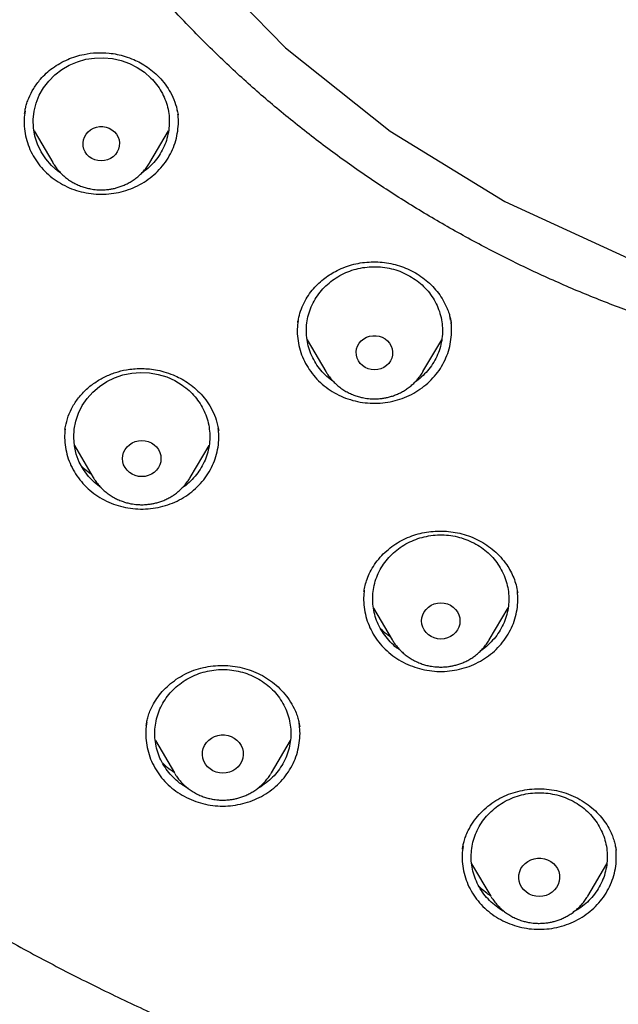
# Model space of a CAD drawing. Header units: millimetres. Extents: x 8 to 1577, y 12 to 2534.
# Tile 76 of 121: x 747 to 760, y 2101 to 2122. Entities that reach past the tile are written whole.
import ezdxf

# ---------------------------------------------------------------- set-up
doc = ezdxf.new("R2010")
doc.units = ezdxf.units.MM

msp = doc.modelspace()

# ---------------------------------------------------------------- linework, layer by layer
at = {"color": 7, "linetype": 'Continuous', "lineweight": 30}
for p, q in [((750.651, 2120.329), (750.647, 2120.35)), ((747.284, 2120.28), (747.286, 2120.286)), ((750.662, 2120.261), (750.663, 2120.252)), ((750.664, 2120.26), (750.667, 2120.247)), ((747.491, 2119.897), (747.902, 2119.198)), ((750.042, 2119.198), (750.455, 2119.9)), ((750.046, 2119.205), (750.042, 2119.198)), ((756.672, 2115.726), (756.661, 2115.785)), ((753.305, 2115.679), (753.311, 2115.703)), ((753.511, 2115.295), (753.923, 2114.596)), ((756.063, 2114.596), (756.477, 2115.298)), ((753.927, 2114.589), (753.923, 2114.596)), ((756.063, 2114.596), (756.059, 2114.589)), ((751.561, 2113.3), (751.546, 2113.397)), ((748.171, 2113.322), (748.173, 2113.334)), ((748.38, 2112.969), (748.795, 2112.265)), ((750.934, 2112.265), (751.347, 2112.966)), ((754.762, 2109.752), (754.767, 2109.782)), ((758.147, 2109.753), (758.15, 2109.73)), ((754.972, 2109.39), (755.385, 2108.69)), ((757.524, 2108.69), (757.939, 2109.394)), ((757.528, 2108.696), (757.524, 2108.69)), ((749.962, 2106.8), (749.964, 2106.813)), ((750.165, 2106.469), (750.583, 2105.76)), ((752.722, 2105.76), (753.142, 2106.473)), ((750.591, 2105.745), (750.583, 2105.76)), ((752.722, 2105.76), (752.718, 2105.754)), ((756.935, 2104.079), (756.94, 2104.107)), ((760.317, 2104.075), (760.319, 2104.061)), ((757.135, 2103.759), (757.555, 2103.046)), ((759.695, 2103.046), (760.113, 2103.754)), ((757.564, 2103.031), (757.555, 2103.046)), ((759.695, 2103.046), (759.691, 2103.038))]:
    msp.add_line(p, q, dxfattribs=at)
at = {"color": 7, "linetype": 'Continuous', "lineweight": 30, "flags": 128}
for points in [[(747.978, 2147.9), (746.848, 2145.266), (746.077, 2142.52), (745.676, 2139.706), (745.652, 2136.867), (746.005, 2134.047), (746.729, 2131.29), (747.813, 2128.64), (749.241, 2126.137), (750.99, 2123.821), (753.032, 2121.729), (755.336, 2119.892), (757.866, 2118.339), (760.582, 2117.094), (763.442, 2116.178), (766.401, 2115.604), (766.401, 2115.604)], [(748.076, 2118.973), (748.019, 2119.011), (747.876, 2119.137), (747.752, 2119.28), (747.648, 2119.437), (747.568, 2119.605), (747.511, 2119.781), (747.479, 2119.963), (747.473, 2120.147), (747.493, 2120.331), (747.537, 2120.51), (747.607, 2120.683), (747.7, 2120.845), (747.814, 2120.995), (747.948, 2121.13), (748.1, 2121.246), (748.267, 2121.343), (748.446, 2121.419), (748.634, 2121.473), (748.827, 2121.502), (749.023, 2121.508), (749.219, 2121.49), (749.41, 2121.448), (749.593, 2121.382), (749.766, 2121.295), (749.925, 2121.188), (750.068, 2121.061), (750.068, 2121.061)], [(748.972, 2119.236), (748.9, 2119.242), (748.831, 2119.26), (748.766, 2119.29), (748.708, 2119.329), (748.658, 2119.378), (748.618, 2119.435), (748.59, 2119.497), (748.574, 2119.563), (748.571, 2119.631), (748.58, 2119.698), (748.603, 2119.762), (748.637, 2119.822), (748.682, 2119.875), (748.736, 2119.919), (748.798, 2119.954), (748.865, 2119.978), (748.936, 2119.99), (749.008, 2119.99), (749.079, 2119.978), (749.147, 2119.954), (749.208, 2119.919), (749.263, 2119.875), (749.308, 2119.822), (749.342, 2119.762), (749.364, 2119.698), (749.374, 2119.631), (749.37, 2119.563), (749.354, 2119.497), (749.326, 2119.435), (749.286, 2119.378), (749.237, 2119.329), (749.178, 2119.29), (749.113, 2119.26), (749.044, 2119.242), (748.972, 2119.236)], [(754.993, 2114.633), (754.921, 2114.639), (754.852, 2114.657), (754.787, 2114.687), (754.729, 2114.727), (754.679, 2114.775), (754.639, 2114.832), (754.611, 2114.894), (754.595, 2114.96), (754.591, 2115.028), (754.601, 2115.095), (754.623, 2115.159), (754.658, 2115.219), (754.702, 2115.272), (754.757, 2115.316), (754.819, 2115.351), (754.886, 2115.375), (754.957, 2115.387), (755.029, 2115.387), (755.1, 2115.375), (755.167, 2115.351), (755.229, 2115.316), (755.283, 2115.272), (755.328, 2115.219), (755.362, 2115.159), (755.385, 2115.095), (755.394, 2115.028), (755.391, 2114.96), (755.375, 2114.894), (755.347, 2114.832), (755.307, 2114.775), (755.257, 2114.727), (755.199, 2114.687), (755.134, 2114.657), (755.065, 2114.639), (754.993, 2114.633)], [(748.976, 2112.031), (748.972, 2112.034), (748.822, 2112.153), (748.69, 2112.289), (748.578, 2112.441), (748.488, 2112.605), (748.422, 2112.778), (748.381, 2112.959), (748.365, 2113.142), (748.374, 2113.327), (748.409, 2113.508), (748.469, 2113.684), (748.553, 2113.85), (748.659, 2114.005), (748.786, 2114.146), (748.931, 2114.27), (749.092, 2114.375), (749.267, 2114.459), (749.451, 2114.522), (749.643, 2114.561), (749.839, 2114.576), (750.035, 2114.567), (750.228, 2114.534), (750.415, 2114.478), (750.592, 2114.399), (750.757, 2114.299), (750.757, 2114.299)], [(750.288, 2112.681), (750.282, 2112.612), (750.262, 2112.545), (750.231, 2112.482), (750.189, 2112.425), (750.137, 2112.376), (750.076, 2112.336), (750.009, 2112.307), (749.938, 2112.289), (749.864, 2112.283), (749.791, 2112.289), (749.719, 2112.307), (749.652, 2112.336), (749.592, 2112.376), (749.54, 2112.425), (749.497, 2112.482), (749.466, 2112.545), (749.447, 2112.612), (749.441, 2112.681), (749.447, 2112.75), (749.466, 2112.817), (749.497, 2112.88), (749.54, 2112.937), (749.592, 2112.986), (749.652, 2113.026), (749.719, 2113.055), (749.791, 2113.073), (749.864, 2113.079), (749.938, 2113.073), (750.009, 2113.055), (750.076, 2113.026), (750.137, 2112.986), (750.189, 2112.937), (750.231, 2112.88), (750.262, 2112.817), (750.282, 2112.75), (750.288, 2112.681)], [(756.455, 2108.707), (756.381, 2108.713), (756.31, 2108.731), (756.243, 2108.76), (756.182, 2108.8), (756.13, 2108.849), (756.088, 2108.906), (756.056, 2108.969), (756.037, 2109.036), (756.031, 2109.105), (756.037, 2109.174), (756.056, 2109.241), (756.088, 2109.304), (756.13, 2109.361), (756.182, 2109.41), (756.243, 2109.45), (756.31, 2109.479), (756.381, 2109.497), (756.455, 2109.503), (756.528, 2109.497), (756.6, 2109.479), (756.667, 2109.45), (756.727, 2109.41), (756.779, 2109.361), (756.822, 2109.304), (756.853, 2109.241), (756.872, 2109.174), (756.878, 2109.105), (756.872, 2109.036), (756.853, 2108.969), (756.822, 2108.906), (756.779, 2108.849), (756.727, 2108.8), (756.667, 2108.76), (756.6, 2108.731), (756.528, 2108.713), (756.455, 2108.707)], [(751.652, 2105.752), (751.576, 2105.758), (751.502, 2105.776), (751.433, 2105.806), (751.37, 2105.846), (751.314, 2105.896), (751.269, 2105.953), (751.235, 2106.017), (751.212, 2106.086), (751.203, 2106.157), (751.206, 2106.229), (751.222, 2106.299), (751.25, 2106.366), (751.29, 2106.427), (751.341, 2106.48), (751.4, 2106.525), (751.467, 2106.56), (751.539, 2106.584), (751.614, 2106.596), (751.69, 2106.596), (751.766, 2106.584), (751.838, 2106.56), (751.904, 2106.525), (751.964, 2106.48), (752.014, 2106.427), (752.054, 2106.366), (752.083, 2106.299), (752.099, 2106.229), (752.102, 2106.157), (752.092, 2106.086), (752.07, 2106.017), (752.035, 2105.953), (751.99, 2105.896), (751.935, 2105.846), (751.872, 2105.806), (751.802, 2105.776), (751.728, 2105.758), (751.652, 2105.752)], [(758.625, 2103.038), (758.549, 2103.044), (758.475, 2103.062), (758.406, 2103.092), (758.342, 2103.132), (758.287, 2103.182), (758.242, 2103.239), (758.208, 2103.303), (758.185, 2103.372), (758.176, 2103.443), (758.179, 2103.515), (758.195, 2103.585), (758.223, 2103.651), (758.263, 2103.713), (758.314, 2103.766), (758.373, 2103.811), (758.44, 2103.846), (758.512, 2103.87), (758.587, 2103.882), (758.663, 2103.882), (758.738, 2103.87), (758.81, 2103.846), (758.877, 2103.811), (758.936, 2103.766), (758.987, 2103.713), (759.027, 2103.651), (759.055, 2103.585), (759.071, 2103.515), (759.075, 2103.443), (759.065, 2103.372), (759.043, 2103.303), (759.008, 2103.239), (758.963, 2103.182), (758.908, 2103.132), (758.845, 2103.092), (758.775, 2103.062), (758.701, 2103.044), (758.625, 2103.038)]]:
    msp.add_lwpolyline(points, dxfattribs=at)
at = {"color": 7, "linetype": 'Continuous', "lineweight": 30}
for points, knots in [([(769.801, 2184.775), (769.595, 2184.774), (769.196, 2184.774), (768.616, 2184.769), (768.073, 2184.763), (767.567, 2184.755), (767.102, 2184.745), (766.676, 2184.735), (766.289, 2184.724), (765.938, 2184.714), (765.606, 2184.703), (765.286, 2184.691), (764.964, 2184.679), (764.645, 2184.666), (764.324, 2184.652), (764, 2184.637), (763.387, 2184.606), (762.486, 2184.556), (761.297, 2184.478), (759.795, 2184.363), (757.984, 2184.199), (755.865, 2183.968), (754.034, 2183.732), (752.488, 2183.51), (751.225, 2183.314), (749.964, 2183.104), (748.707, 2182.874), (747.464, 2182.616), (746.237, 2182.33), (745.027, 2182.013), (743.827, 2181.662), (742.808, 2181.328), (741.964, 2181.027), (741.29, 2180.771), (740.613, 2180.497), (739.927, 2180.203), (739.291, 2179.911), (738.709, 2179.628), (738.193, 2179.364), (737.776, 2179.141), (737.459, 2178.966), (737.236, 2178.84), (737.018, 2178.715), (736.808, 2178.592), (736.628, 2178.484), (736.485, 2178.397), (736.379, 2178.332), (736.293, 2178.279), (736.218, 2178.232), (736.14, 2178.183), (736.038, 2178.119), (735.908, 2178.035), (735.746, 2177.93), (735.56, 2177.808), (735.184, 2177.555), (734.642, 2177.175), (733.982, 2176.679), (733.379, 2176.196), (732.825, 2175.727), (732.294, 2175.25), (731.698, 2174.682), (731.044, 2174.013), (730.342, 2173.233), (729.675, 2172.427), (729.044, 2171.599), (728.449, 2170.75), (727.889, 2169.882), (727.364, 2168.993), (726.873, 2168.086), (726.416, 2167.161), (725.993, 2166.222), (725.603, 2165.272), (725.213, 2164.23), (724.831, 2163.095), (724.465, 2161.865), (724.139, 2160.626), (723.849, 2159.379), (723.595, 2158.126), (723.317, 2156.631), (723.025, 2154.89), (722.734, 2152.903), (722.48, 2150.864), (722.265, 2148.773), (722.093, 2146.632), (721.967, 2144.487), (721.888, 2142.341), (721.856, 2140.231), (721.867, 2138.16), (721.919, 2136.127), (722.012, 2134.095), (722.147, 2132.065), (722.324, 2130.038), (722.532, 2128.122), (722.764, 2126.318), (723.013, 2124.624), (723.292, 2122.935), (723.536, 2121.615), (723.725, 2120.658), (723.852, 2120.055), (723.991, 2119.435), (724.145, 2118.79), (724.288, 2118.228), (724.413, 2117.764), (724.511, 2117.413), (724.607, 2117.084), (724.693, 2116.795), (724.769, 2116.545), (724.837, 2116.334), (724.898, 2116.13), (724.94, 2115.996), (724.96, 2115.932)], [0, 0, 0, 0, 0.005855, 0.011353, 0.016497, 0.021285, 0.025718, 0.029728, 0.033397, 0.036724, 0.03971, 0.042835, 0.045834, 0.048859, 0.051908, 0.054982, 0.058082, 0.069333, 0.080646, 0.09196, 0.112162, 0.132364, 0.152567, 0.164689, 0.176816, 0.18895, 0.201086, 0.213213, 0.22512, 0.237023, 0.24892, 0.260816, 0.267695, 0.274573, 0.281484, 0.288617, 0.296013, 0.301599, 0.30724, 0.312708, 0.315218, 0.317686, 0.32011, 0.32249, 0.324721, 0.326148, 0.327345, 0.328312, 0.329064, 0.329912, 0.330984, 0.332537, 0.334402, 0.33658, 0.338996, 0.347527, 0.355802, 0.362985, 0.370041, 0.376994, 0.38385, 0.394142, 0.404443, 0.414732, 0.424995, 0.435224, 0.445451, 0.455687, 0.465941, 0.47622, 0.486497, 0.49676, 0.507016, 0.51988, 0.532745, 0.545612, 0.558475, 0.571324, 0.584175, 0.604388, 0.624608, 0.644827, 0.666478, 0.688122, 0.70977, 0.731418, 0.753066, 0.773566, 0.794066, 0.814566, 0.835065, 0.85556, 0.876068, 0.893301, 0.910535, 0.927768, 0.944993, 0.951054, 0.957184, 0.963574, 0.970236, 0.977171, 0.981035, 0.984698, 0.988143, 0.991371, 0.993754, 0.996, 0.998079, 1, 1, 1, 1]), ([(772.98, 2096.301), (773.394, 2096.332), (774.22, 2096.393), (775.456, 2096.526), (776.688, 2096.688), (777.915, 2096.883), (779.135, 2097.11), (780.348, 2097.368), (781.553, 2097.657), (782.77, 2097.984), (783.997, 2098.348), (785.232, 2098.753), (786.454, 2099.191), (787.642, 2099.655), (788.796, 2100.142), (789.917, 2100.65), (791.022, 2101.186), (792.11, 2101.752), (793.182, 2102.345), (794.236, 2102.966), (795.271, 2103.614), (796.304, 2104.301), (797.333, 2105.026), (798.356, 2105.792), (799.355, 2106.586), (800.313, 2107.393), (801.231, 2108.211), (802.109, 2109.039), (802.963, 2109.889), (803.791, 2110.761), (804.593, 2111.655), (805.369, 2112.568), (806.117, 2113.502), (806.851, 2114.471), (807.566, 2115.476), (808.261, 2116.517), (808.924, 2117.576), (809.544, 2118.636), (810.122, 2119.694), (810.659, 2120.748), (811.165, 2121.816), (811.639, 2122.896), (812.082, 2123.989), (812.492, 2125.092), (812.869, 2126.206), (813.22, 2127.349), (813.541, 2128.519), (813.83, 2129.718), (814.083, 2130.924), (814.294, 2132.116), (814.467, 2133.294), (814.602, 2134.456), (814.704, 2135.621), (814.771, 2136.788), (814.803, 2137.957), (814.802, 2139.126), (814.765, 2140.294), (814.694, 2141.481), (814.584, 2142.686), (814.435, 2143.907), (814.249, 2145.123), (814.028, 2146.315), (813.776, 2147.48), (813.495, 2148.618), (813.18, 2149.749), (812.832, 2150.871), (812.451, 2151.984), (812.038, 2153.087), (811.592, 2154.178), (811.106, 2155.276), (810.579, 2156.378), (810.008, 2157.484), (809.404, 2158.574), (808.776, 2159.63), (808.128, 2160.651), (807.461, 2161.637), (806.766, 2162.607), (806.042, 2163.557), (805.291, 2164.489), (804.512, 2165.401), (803.707, 2166.292), (802.862, 2167.177), (801.976, 2168.053), (801.048, 2168.919), (800.094, 2169.76), (799.13, 2170.56), (798.158, 2171.322), (797.182, 2172.046), (796.184, 2172.744), (795.166, 2173.416), (794.129, 2174.062), (793.073, 2174.68), (792, 2175.271), (790.891, 2175.843), (789.746, 2176.394), (788.565, 2176.923), (787.368, 2177.419), (786.177, 2177.875), (784.992, 2178.291), (783.815, 2178.671), (782.628, 2179.019), (781.431, 2179.337), (780.225, 2179.623), (779.011, 2179.878), (777.79, 2180.102), (776.542, 2180.296), (775.267, 2180.461), (773.966, 2180.592), (772.662, 2180.688), (771.377, 2180.747), (770.113, 2180.772), (768.869, 2180.764), (767.625, 2180.724), (766.384, 2180.651), (765.145, 2180.546), (763.91, 2180.409), (762.679, 2180.24), (761.432, 2180.036), (760.172, 2179.794), (758.898, 2179.514), (757.634, 2179.199), (756.4, 2178.855), (755.198, 2178.485), (754.027, 2178.09), (752.868, 2177.666), (751.722, 2177.211), (750.59, 2176.727), (749.473, 2176.213), (748.371, 2175.671), (747.267, 2175.09), (746.162, 2174.47), (745.059, 2173.81), (743.977, 2173.119), (742.934, 2172.411), (741.93, 2171.688), (740.964, 2170.951), (740.02, 2170.19), (739.099, 2169.405), (738.201, 2168.595), (737.328, 2167.763), (736.479, 2166.909), (735.642, 2166.018), (734.818, 2165.089), (734.01, 2164.122), (733.232, 2163.134), (732.497, 2162.142), (731.804, 2161.147), (731.152, 2160.151), (730.53, 2159.139), (729.937, 2158.112), (729.375, 2157.069), (728.844, 2156.012), (728.344, 2154.942), (727.868, 2153.84), (727.417, 2152.708), (726.995, 2151.544), (726.609, 2150.37), (726.266, 2149.205), (725.963, 2148.051), (725.698, 2146.908), (725.467, 2145.76), (725.27, 2144.606), (725.107, 2143.447), (724.978, 2142.284), (724.883, 2141.119), (724.821, 2139.931), (724.796, 2138.723), (724.807, 2137.494), (724.857, 2136.265), (724.943, 2135.059), (725.063, 2133.876), (725.216, 2132.715), (725.402, 2131.56), (725.623, 2130.409), (725.877, 2129.265), (726.165, 2128.128), (726.486, 2126.999), (726.846, 2125.859), (727.248, 2124.71), (727.692, 2123.554), (728.171, 2122.411), (728.677, 2121.299), (729.207, 2120.22), (729.76, 2119.172), (730.343, 2118.14), (730.957, 2117.123), (731.6, 2116.122), (732.272, 2115.139), (732.973, 2114.173), (733.714, 2113.21), (734.497, 2112.251), (735.323, 2111.298), (736.179, 2110.368), (737.048, 2109.476), (737.929, 2108.623), (738.819, 2107.806), (739.733, 2107.014), (740.67, 2106.245), (741.629, 2105.501), (742.61, 2104.781), (743.611, 2104.088), (744.65, 2103.41), (745.727, 2102.748), (746.843, 2102.106), (747.977, 2101.494), (749.111, 2100.924), (750.243, 2100.392), (751.371, 2099.899), (752.513, 2099.435), (753.667, 2099.001), (754.835, 2098.597), (756.013, 2098.224), (757.203, 2097.881), (758.422, 2097.564), (759.671, 2097.275), (760.95, 2097.015), (762.236, 2096.791), (763.354, 2096.628), (764.299, 2096.511), (765.072, 2096.428), (765.846, 2096.356), (766.363, 2096.32), (766.621, 2096.301)], [0, 0, 0, 0, 0.0045, 0.009001, 0.013502, 0.018001, 0.022501, 0.027002, 0.031503, 0.036003, 0.040734, 0.045467, 0.0502, 0.05493, 0.05943, 0.063931, 0.068432, 0.072932, 0.077431, 0.081933, 0.086434, 0.090933, 0.095664, 0.100397, 0.10513, 0.109861, 0.11436, 0.118862, 0.123363, 0.127862, 0.132362, 0.136863, 0.141364, 0.145864, 0.150595, 0.155327, 0.16006, 0.164791, 0.169291, 0.173792, 0.178293, 0.182793, 0.187292, 0.191793, 0.196295, 0.200794, 0.205525, 0.210258, 0.214991, 0.219722, 0.224221, 0.228722, 0.233224, 0.237723, 0.242223, 0.246724, 0.251225, 0.255724, 0.260455, 0.265188, 0.269921, 0.274652, 0.279151, 0.283653, 0.288154, 0.292653, 0.297153, 0.301654, 0.306155, 0.310655, 0.315386, 0.320119, 0.324852, 0.329582, 0.334082, 0.338583, 0.343084, 0.347584, 0.352083, 0.356585, 0.361086, 0.365585, 0.370316, 0.375049, 0.379782, 0.384513, 0.389012, 0.393514, 0.398015, 0.402514, 0.407014, 0.411515, 0.416016, 0.420516, 0.425247, 0.429979, 0.434712, 0.439443, 0.443943, 0.448444, 0.452945, 0.457445, 0.461944, 0.466445, 0.470947, 0.475446, 0.480177, 0.48491, 0.489643, 0.494374, 0.498873, 0.503374, 0.507876, 0.512375, 0.516875, 0.521376, 0.525877, 0.530376, 0.535107, 0.53984, 0.544573, 0.549304, 0.553803, 0.558305, 0.562806, 0.567305, 0.571805, 0.576306, 0.580807, 0.585307, 0.590038, 0.594771, 0.599504, 0.604234, 0.608734, 0.613235, 0.617736, 0.622236, 0.626735, 0.631237, 0.635738, 0.640237, 0.644968, 0.649701, 0.654434, 0.659165, 0.663664, 0.668166, 0.672667, 0.677166, 0.681666, 0.686167, 0.690668, 0.695168, 0.699899, 0.704631, 0.709364, 0.714095, 0.718595, 0.723096, 0.727597, 0.732097, 0.736596, 0.741097, 0.745599, 0.750098, 0.754829, 0.759562, 0.764295, 0.769026, 0.773525, 0.778026, 0.782528, 0.787027, 0.791527, 0.796028, 0.800529, 0.805028, 0.809759, 0.814492, 0.819225, 0.823956, 0.828455, 0.832957, 0.837458, 0.841957, 0.846457, 0.850958, 0.855459, 0.859959, 0.86469, 0.869423, 0.874156, 0.878886, 0.883386, 0.887887, 0.892388, 0.896888, 0.901387, 0.905889, 0.91039, 0.914889, 0.91962, 0.924353, 0.929086, 0.933817, 0.938316, 0.942818, 0.947319, 0.951818, 0.956318, 0.960819, 0.96532, 0.96982, 0.974551, 0.979283, 0.984016, 0.988747, 0.991559, 0.99437, 0.997185, 1, 1, 1, 1]), ([(766.34, 2114.517), (765.99, 2114.566), (765.288, 2114.665), (764.244, 2114.868), (763.206, 2115.11), (762.178, 2115.395), (761.169, 2115.719), (760.184, 2116.078), (759.222, 2116.471), (758.277, 2116.902), (757.343, 2117.373), (756.425, 2117.881), (755.526, 2118.427), (754.654, 2119.006), (753.806, 2119.62), (752.99, 2120.264), (752.208, 2120.935), (751.462, 2121.63), (750.751, 2122.352), (750.07, 2123.105), (749.42, 2123.89), (748.802, 2124.706), (748.221, 2125.549), (747.676, 2126.417), (747.174, 2127.3), (746.715, 2128.194), (746.298, 2129.099), (745.92, 2130.021), (745.579, 2130.963), (745.277, 2131.923), (745.016, 2132.899), (744.8, 2133.882), (744.626, 2134.874), (744.497, 2135.868), (744.412, 2136.86), (744.373, 2137.846), (744.377, 2138.83), (744.426, 2139.817), (744.521, 2140.807), (744.662, 2141.8), (744.849, 2142.79), (745.082, 2143.773), (745.356, 2144.74), (745.67, 2145.689), (746.022, 2146.617), (746.415, 2147.533), (746.851, 2148.441), (747.328, 2149.336), (747.845, 2150.216), (748.401, 2151.074), (748.994, 2151.91), (749.622, 2152.72), (750.281, 2153.499), (750.968, 2154.245), (751.686, 2154.962), (752.439, 2155.652), (753.227, 2156.315), (754.051, 2156.95), (754.907, 2157.553), (755.791, 2158.123), (756.694, 2158.654), (757.612, 2159.145), (758.544, 2159.598), (759.497, 2160.016), (760.474, 2160.4), (761.473, 2160.749), (762.491, 2161.06), (763.519, 2161.33), (764.561, 2161.561), (765.607, 2161.75), (766.655, 2161.897), (767.699, 2162.002), (768.743, 2162.065), (769.795, 2162.087), (770.853, 2162.066), (771.916, 2162.001), (772.98, 2161.894), (774.04, 2161.743), (775.086, 2161.552), (776.114, 2161.323), (777.124, 2161.056), (778.124, 2160.75), (779.117, 2160.404), (780.1, 2160.018), (781.07, 2159.593), (782.018, 2159.131), (782.947, 2158.632), (783.849, 2158.099), (784.722, 2157.535), (785.561, 2156.942), (786.37, 2156.318), (787.155, 2155.659), (787.912, 2154.966), (788.643, 2154.236), (789.342, 2153.476), (790.008, 2152.686), (790.633, 2151.875), (791.218, 2151.048), (791.763, 2150.206), (792.272, 2149.341), (792.746, 2148.451), (793.185, 2147.539), (793.585, 2146.606), (793.942, 2145.66), (794.259, 2144.7), (794.531, 2143.732), (794.759, 2142.76), (794.942, 2141.788), (795.08, 2140.813), (795.175, 2139.829), (795.225, 2138.836), (795.23, 2137.834), (795.188, 2136.83), (795.101, 2135.825), (794.97, 2134.832), (794.796, 2133.852), (794.582, 2132.887), (794.326, 2131.929), (794.027, 2130.974), (793.685, 2130.026), (793.3, 2129.087), (792.874, 2128.167), (792.408, 2127.262), (791.904, 2126.38), (791.364, 2125.523), (790.792, 2124.696), (790.185, 2123.894), (789.54, 2123.114), (788.855, 2122.356), (788.131, 2121.621), (787.371, 2120.914), (786.578, 2120.236), (785.761, 2119.594), (784.923, 2118.989), (784.065, 2118.42), (783.182, 2117.884), (782.27, 2117.378), (781.331, 2116.905), (780.368, 2116.466), (779.388, 2116.066), (778.39, 2115.705), (777.393, 2115.384), (776.721, 2115.205), (776.394, 2115.118)], [0, 0, 0, 0, 0.007111, 0.014233, 0.021378, 0.028559, 0.035735, 0.042744, 0.049754, 0.056777, 0.063826, 0.071, 0.07815, 0.085287, 0.092425, 0.099606, 0.106655, 0.113671, 0.120666, 0.127652, 0.134763, 0.141884, 0.149029, 0.156211, 0.163388, 0.170396, 0.177406, 0.18443, 0.191479, 0.198653, 0.205803, 0.21294, 0.220078, 0.227259, 0.234309, 0.241325, 0.248319, 0.255305, 0.262416, 0.269538, 0.276683, 0.283864, 0.291041, 0.29805, 0.30506, 0.312083, 0.319132, 0.326306, 0.333456, 0.340594, 0.347731, 0.354912, 0.361962, 0.368978, 0.375972, 0.382958, 0.390069, 0.397191, 0.404336, 0.411517, 0.418694, 0.425703, 0.432713, 0.439736, 0.446785, 0.453959, 0.461109, 0.468246, 0.475384, 0.482565, 0.489615, 0.49663, 0.503625, 0.510611, 0.517722, 0.524844, 0.531989, 0.53917, 0.546347, 0.553355, 0.560365, 0.567389, 0.574438, 0.581612, 0.588762, 0.595899, 0.603037, 0.610218, 0.617267, 0.624283, 0.631278, 0.638264, 0.645375, 0.652496, 0.659641, 0.666823, 0.674, 0.681008, 0.688018, 0.695042, 0.702091, 0.709265, 0.716414, 0.723552, 0.73069, 0.737871, 0.74492, 0.751936, 0.758931, 0.765917, 0.773028, 0.780149, 0.787294, 0.794476, 0.801653, 0.808662, 0.815672, 0.822695, 0.829744, 0.836918, 0.844068, 0.851206, 0.858343, 0.865524, 0.872574, 0.87959, 0.886584, 0.89357, 0.900681, 0.907803, 0.914948, 0.922129, 0.929306, 0.936315, 0.943325, 0.950348, 0.957396, 0.964571, 0.971721, 0.978858, 0.985995, 0.993177, 1, 1, 1, 1]), ([(747.283, 2120.28), (747.286, 2120.299), (747.292, 2120.34), (747.307, 2120.418), (747.334, 2120.512), (747.387, 2120.655), (747.48, 2120.837), (747.614, 2121.02), (747.757, 2121.168), (747.9, 2121.285), (748.059, 2121.387), (748.23, 2121.472), (748.408, 2121.538), (748.62, 2121.593), (748.867, 2121.624), (749.112, 2121.617), (749.322, 2121.585), (749.505, 2121.539), (749.678, 2121.475), (749.842, 2121.395), (749.995, 2121.301), (750.146, 2121.185), (750.289, 2121.045), (750.42, 2120.879), (750.531, 2120.689), (750.619, 2120.481), (750.649, 2120.333), (750.664, 2120.26)], [0, 0, 0, 0, 0.016127, 0.035157, 0.057387, 0.082616, 0.135453, 0.190575, 0.228589, 0.267622, 0.307549, 0.347191, 0.386303, 0.424885, 0.481754, 0.537505, 0.573814, 0.610884, 0.652539, 0.68693, 0.724024, 0.76386, 0.806491, 0.851685, 0.899443, 0.949843, 1, 1, 1, 1]), ([(750.068, 2121.061), (750.111, 2121.015), (750.197, 2120.922), (750.3, 2120.764), (750.381, 2120.595), (750.438, 2120.418), (750.47, 2120.236), (750.476, 2120.051), (750.456, 2119.867), (750.411, 2119.687), (750.342, 2119.514), (750.249, 2119.351), (750.133, 2119.201), (750.004, 2119.07), (749.906, 2118.998), (749.86, 2118.964)], [0, 0, 0, 0, 0.077536, 0.155072, 0.232608, 0.310144, 0.387679, 0.465215, 0.542751, 0.620287, 0.697823, 0.775359, 0.852895, 0.930431, 1, 1, 1, 1]), ([(747.292, 2120.329), (747.284, 2120.271), (747.267, 2120.143), (747.276, 2119.945), (747.311, 2119.738), (747.376, 2119.537), (747.468, 2119.346), (747.585, 2119.168), (747.726, 2119.006), (747.889, 2118.862), (748.07, 2118.74), (748.266, 2118.641), (748.475, 2118.567), (748.692, 2118.519), (748.914, 2118.498), (749.137, 2118.505), (749.357, 2118.539), (749.571, 2118.599), (749.774, 2118.685), (749.963, 2118.796), (750.136, 2118.929), (750.289, 2119.081), (750.419, 2119.251), (750.524, 2119.436), (750.603, 2119.632), (750.654, 2119.836), (750.674, 2120.044), (750.676, 2120.19), (750.663, 2120.263), (750.662, 2120.268)], [0, 0, 0, 0, 0.032537, 0.07113, 0.109722, 0.148315, 0.186907, 0.2255, 0.264092, 0.302685, 0.341278, 0.37987, 0.418463, 0.457055, 0.495648, 0.53424, 0.572833, 0.611426, 0.650018, 0.688611, 0.727203, 0.765796, 0.804388, 0.842981, 0.881573, 0.920166, 0.958759, 0.997351, 1, 1, 1, 1]), ([(747.902, 2119.2), (747.917, 2119.176), (747.95, 2119.121), (748.012, 2119.041), (748.085, 2118.96), (748.166, 2118.887), (748.252, 2118.821), (748.344, 2118.762), (748.441, 2118.713), (748.539, 2118.673), (748.638, 2118.642), (748.726, 2118.621), (748.805, 2118.609), (748.884, 2118.6), (748.94, 2118.599), (748.972, 2118.598)], [0, 0, 0, 0, 0.066708, 0.151857, 0.237036, 0.322187, 0.407218, 0.491968, 0.57615, 0.659169, 0.73956, 0.816007, 0.86996, 0.925009, 1, 1, 1, 1]), ([(748.972, 2118.598), (749.012, 2118.599), (749.068, 2118.601), (749.151, 2118.61), (749.222, 2118.622), (749.306, 2118.642), (749.392, 2118.668), (749.48, 2118.703), (749.569, 2118.745), (749.655, 2118.796), (749.739, 2118.855), (749.819, 2118.922), (749.894, 2118.996), (749.962, 2119.078), (750.013, 2119.148), (750.038, 2119.192), (750.045, 2119.206)], [0, 0, 0, 0, 0.091924, 0.129751, 0.192502, 0.25784, 0.328072, 0.401512, 0.477478, 0.555425, 0.63497, 0.715832, 0.797806, 0.880742, 0.964534, 1, 1, 1, 1]), ([(753.311, 2115.703), (753.323, 2115.763), (753.347, 2115.887), (753.417, 2116.066), (753.508, 2116.236), (753.616, 2116.386), (753.736, 2116.517), (753.863, 2116.63), (753.995, 2116.725), (754.141, 2116.811), (754.305, 2116.888), (754.489, 2116.95), (754.679, 2116.992), (754.873, 2117.013), (755.068, 2117.013), (755.261, 2116.994), (755.451, 2116.955), (755.635, 2116.897), (755.812, 2116.82), (755.98, 2116.723), (756.137, 2116.607), (756.28, 2116.474), (756.406, 2116.325), (756.513, 2116.163), (756.589, 2116.01), (756.636, 2115.881), (756.662, 2115.786), (756.677, 2115.712), (756.683, 2115.674), (756.686, 2115.658)], [0, 0, 0, 0, 0.041512, 0.086522, 0.129366, 0.170086, 0.208723, 0.245298, 0.2798, 0.312215, 0.352592, 0.392533, 0.432561, 0.472399, 0.512073, 0.551633, 0.591115, 0.630557, 0.67034, 0.710734, 0.751525, 0.792746, 0.83445, 0.876681, 0.918672, 0.945843, 0.968414, 0.986407, 1, 1, 1, 1]), ([(754.098, 2114.369), (754.083, 2114.378), (754.014, 2114.423), (753.906, 2114.521), (753.779, 2114.662), (753.673, 2114.818), (753.59, 2114.985), (753.531, 2115.162), (753.497, 2115.344), (753.489, 2115.529), (753.506, 2115.713), (753.549, 2115.893), (753.617, 2116.067), (753.708, 2116.231), (753.821, 2116.382), (753.954, 2116.519), (754.105, 2116.637), (754.271, 2116.737), (754.449, 2116.815), (754.637, 2116.87), (754.831, 2116.902), (755.027, 2116.91), (755.223, 2116.894), (755.415, 2116.853), (755.601, 2116.791), (755.715, 2116.731), (755.772, 2116.701)], [0, 0, 0, 0, 0.011948, 0.054907, 0.097866, 0.140824, 0.183783, 0.226742, 0.269701, 0.31266, 0.355618, 0.398577, 0.441536, 0.484495, 0.527453, 0.570412, 0.613371, 0.65633, 0.699289, 0.742247, 0.785206, 0.828165, 0.871124, 0.914082, 0.957041, 1, 1, 1, 1]), ([(755.772, 2116.701), (755.827, 2116.667), (755.936, 2116.599), (756.08, 2116.473), (756.207, 2116.331), (756.312, 2116.175), (756.395, 2116.008), (756.454, 2115.831), (756.488, 2115.649), (756.497, 2115.464), (756.479, 2115.28), (756.437, 2115.1), (756.369, 2114.926), (756.278, 2114.762), (756.165, 2114.61), (756.031, 2114.476), (755.933, 2114.392), (755.877, 2114.358), (755.877, 2114.358)], [0, 0, 0, 0, 0.06661, 0.13322, 0.19983, 0.26644, 0.333051, 0.399661, 0.466271, 0.532881, 0.599491, 0.666101, 0.732711, 0.799321, 0.865932, 0.932542, 0.999152, 1, 1, 1, 1]), ([(753.31, 2115.714), (753.303, 2115.654), (753.287, 2115.524), (753.298, 2115.324), (753.336, 2115.117), (753.403, 2114.917), (753.497, 2114.727), (753.617, 2114.55), (753.76, 2114.39), (753.925, 2114.248), (754.107, 2114.128), (754.305, 2114.031), (754.514, 2113.959), (754.732, 2113.913), (754.954, 2113.895), (755.177, 2113.904), (755.397, 2113.94), (755.609, 2114.003), (755.812, 2114.091), (756, 2114.204), (756.171, 2114.338), (756.322, 2114.493), (756.45, 2114.664), (756.553, 2114.85), (756.629, 2115.047), (756.678, 2115.251), (756.695, 2115.46), (756.695, 2115.604), (756.681, 2115.677), (756.681, 2115.681)], [0, 0, 0, 0, 0.0334875, 0.0720568, 0.1106261, 0.1491953, 0.1877646, 0.2263338, 0.2649031, 0.3034724, 0.3420416, 0.3806109, 0.4191802, 0.4577494, 0.4963187, 0.5348879, 0.5734572, 0.6120265, 0.6505957, 0.689165, 0.7277343, 0.7663035, 0.8048728, 0.843442, 0.8820113, 0.9205806, 0.9591498, 0.9977191, 1, 1, 1, 1]), ([(753.304, 2115.678), (753.304, 2115.683), (753.305, 2115.692), (753.307, 2115.701), (753.308, 2115.704)], [0, 0, 0, 0, 0.6268966, 1, 1, 1, 1]), ([(725.299, 2114.938), (725.315, 2114.893), (725.35, 2114.793), (725.41, 2114.626), (725.481, 2114.429), (725.566, 2114.2), (725.665, 2113.941), (725.771, 2113.667), (725.886, 2113.381), (726.004, 2113.091), (726.127, 2112.802), (726.246, 2112.526), (726.358, 2112.274), (726.463, 2112.045), (726.565, 2111.825), (726.662, 2111.62), (726.753, 2111.432), (726.83, 2111.277), (726.899, 2111.139), (726.969, 2111.001), (727.053, 2110.836), (727.155, 2110.642), (727.274, 2110.418), (727.406, 2110.177), (727.573, 2109.877), (727.78, 2109.519), (728.028, 2109.106), (728.293, 2108.682), (728.574, 2108.25), (728.818, 2107.892), (729.015, 2107.611), (729.154, 2107.417), (729.281, 2107.242), (729.393, 2107.09), (729.489, 2106.963), (729.567, 2106.86), (729.629, 2106.78), (729.679, 2106.715), (729.725, 2106.655), (729.772, 2106.595), (729.836, 2106.514), (729.926, 2106.401), (730.047, 2106.25), (730.19, 2106.076), (730.355, 2105.878), (730.536, 2105.666), (730.732, 2105.441), (730.942, 2105.205), (731.174, 2104.952), (731.428, 2104.683), (731.699, 2104.406), (732.029, 2104.077), (732.41, 2103.712), (732.84, 2103.321), (733.304, 2102.917), (733.802, 2102.505), (734.329, 2102.093), (734.833, 2101.718), (735.292, 2101.393), (735.705, 2101.112), (736.079, 2100.866), (736.453, 2100.629), (736.838, 2100.394), (737.242, 2100.156), (737.748, 2099.869), (738.367, 2099.535), (739.109, 2099.161), (739.855, 2098.811), (740.598, 2098.485), (741.333, 2098.185), (742.096, 2097.893), (742.881, 2097.615), (743.755, 2097.327), (744.705, 2097.039), (745.727, 2096.758), (746.759, 2096.499), (747.801, 2096.263), (748.851, 2096.047), (749.88, 2095.856), (750.886, 2095.684), (751.713, 2095.551), (752.368, 2095.45), (752.868, 2095.375), (753.385, 2095.301), (753.933, 2095.225), (754.514, 2095.147), (755.127, 2095.068), (755.796, 2094.987), (756.523, 2094.902), (757.312, 2094.816), (758.139, 2094.732), (759.007, 2094.65), (759.915, 2094.571), (760.863, 2094.496), (761.851, 2094.425), (762.879, 2094.36), (763.948, 2094.303), (765.051, 2094.253), (766.187, 2094.212), (767.357, 2094.182), (768.566, 2094.162), (769.385, 2094.16), (769.801, 2094.159)], [0, 0, 0, 0, 0.002683, 0.005986, 0.009941, 0.014567, 0.019878, 0.025883, 0.031589, 0.037817, 0.044132, 0.049981, 0.055361, 0.060269, 0.064702, 0.06949, 0.073548, 0.076875, 0.079576, 0.082506, 0.085858, 0.090333, 0.095241, 0.100548, 0.106254, 0.115096, 0.124432, 0.134057, 0.143972, 0.154177, 0.159039, 0.163755, 0.167926, 0.171544, 0.174606, 0.177112, 0.178966, 0.180441, 0.181883, 0.183316, 0.184792, 0.187894, 0.191613, 0.195951, 0.200909, 0.206491, 0.212053, 0.218132, 0.224727, 0.231836, 0.239434, 0.247045, 0.258633, 0.269748, 0.280397, 0.293945, 0.306693, 0.318658, 0.32985, 0.338748, 0.3471, 0.355359, 0.36392, 0.37279, 0.381964, 0.396981, 0.412708, 0.429111, 0.443641, 0.458602, 0.474001, 0.489827, 0.505601, 0.52589, 0.545781, 0.565292, 0.58579, 0.60589, 0.625545, 0.644626, 0.663265, 0.672606, 0.681891, 0.691636, 0.701991, 0.712957, 0.724531, 0.736715, 0.750819, 0.76566, 0.781236, 0.797548, 0.814596, 0.832383, 0.850915, 0.870195, 0.890224, 0.911005, 0.93215, 0.954028, 0.976643, 1, 1, 1, 1]), ([(748.173, 2113.329), (748.188, 2113.405), (748.219, 2113.558), (748.313, 2113.782), (748.445, 2113.997), (748.619, 2114.191), (748.823, 2114.356), (749.048, 2114.486), (749.283, 2114.581), (749.497, 2114.635), (749.683, 2114.659), (749.839, 2114.666), (750.001, 2114.66), (750.174, 2114.638), (750.363, 2114.595), (750.547, 2114.531), (750.72, 2114.45), (750.878, 2114.355), (751.033, 2114.238), (751.179, 2114.096), (751.311, 2113.931), (751.424, 2113.741), (751.514, 2113.53), (751.546, 2113.378), (751.561, 2113.3)], [0, 0, 0, 0, 0.05367, 0.108228, 0.163654, 0.220009, 0.275811, 0.32976, 0.381851, 0.432123, 0.464655, 0.496193, 0.527532, 0.562659, 0.602122, 0.64593, 0.681674, 0.71994, 0.760662, 0.803674, 0.849038, 0.896814, 0.947083, 1, 1, 1, 1]), ([(753.928, 2114.589), (753.941, 2114.567), (753.973, 2114.515), (754.032, 2114.438), (754.106, 2114.357), (754.186, 2114.284), (754.273, 2114.218), (754.365, 2114.16), (754.461, 2114.11), (754.56, 2114.07), (754.658, 2114.039), (754.747, 2114.019), (754.826, 2114.006), (754.905, 2113.997), (754.961, 2113.996), (754.993, 2113.996)], [0, 0, 0, 0, 0.0592258, 0.145058, 0.2309192, 0.3167532, 0.4024654, 0.4878955, 0.572752, 0.6564371, 0.7374717, 0.8145323, 0.8689174, 0.9244082, 1, 1, 1, 1]), ([(754.993, 2113.996), (755.033, 2113.997), (755.089, 2113.998), (755.172, 2114.008), (755.243, 2114.019), (755.326, 2114.039), (755.413, 2114.065), (755.501, 2114.1), (755.589, 2114.143), (755.676, 2114.193), (755.76, 2114.252), (755.84, 2114.319), (755.915, 2114.393), (755.983, 2114.475), (756.031, 2114.541), (756.053, 2114.581), (756.058, 2114.589)], [0, 0, 0, 0, 0.093072, 0.131371, 0.194905, 0.261059, 0.332168, 0.406525, 0.483439, 0.562359, 0.642897, 0.724769, 0.807767, 0.891738, 0.976576, 1, 1, 1, 1]), ([(750.757, 2114.299), (750.808, 2114.261), (750.91, 2114.184), (751.042, 2114.046), (751.154, 2113.894), (751.244, 2113.73), (751.31, 2113.556), (751.352, 2113.375), (751.368, 2113.191), (751.359, 2113.006), (751.324, 2112.824), (751.264, 2112.648), (751.18, 2112.481), (751.073, 2112.325), (750.945, 2112.185), (750.838, 2112.088), (750.77, 2112.045), (750.757, 2112.036)], [0, 0, 0, 0, 0.070157, 0.140315, 0.210472, 0.28063, 0.350787, 0.420945, 0.491102, 0.561259, 0.631417, 0.701574, 0.771732, 0.841889, 0.912047, 0.982204, 1, 1, 1, 1]), ([(748.175, 2113.334), (748.169, 2113.269), (748.159, 2113.135), (748.178, 2112.93), (748.225, 2112.725), (748.301, 2112.528), (748.403, 2112.342), (748.53, 2112.17), (748.68, 2112.014), (748.85, 2111.879), (749.037, 2111.766), (749.239, 2111.676), (749.451, 2111.612), (749.671, 2111.575), (749.893, 2111.565), (750.116, 2111.582), (750.334, 2111.626), (750.544, 2111.697), (750.742, 2111.793), (750.925, 2111.912), (751.09, 2112.053), (751.234, 2112.213), (751.355, 2112.389), (751.45, 2112.579), (751.519, 2112.778), (751.557, 2112.984), (751.57, 2113.175), (751.556, 2113.294), (751.551, 2113.345)], [0, 0, 0, 0, 0.036462, 0.075432, 0.114402, 0.153372, 0.192343, 0.231313, 0.270283, 0.309253, 0.348223, 0.387193, 0.426163, 0.465133, 0.504103, 0.543073, 0.582043, 0.621014, 0.659984, 0.698954, 0.737924, 0.776894, 0.815864, 0.854834, 0.893804, 0.932774, 0.971744, 1, 1, 1, 1]), ([(748.758, 2112.327), (748.73, 2112.346), (748.65, 2112.401), (748.584, 2112.466), (748.541, 2112.509)], [0, 0, 0, 0, 0.356022, 1, 1, 1, 1]), ([(748.797, 2112.263), (748.811, 2112.24), (748.843, 2112.186), (748.904, 2112.108), (748.977, 2112.027), (749.058, 2111.954), (749.144, 2111.888), (749.236, 2111.83), (749.333, 2111.78), (749.431, 2111.74), (749.53, 2111.709), (749.618, 2111.688), (749.697, 2111.676), (749.776, 2111.667), (749.832, 2111.666), (749.864, 2111.665)], [0, 0, 0, 0, 0.062954, 0.148446, 0.233967, 0.319461, 0.404834, 0.489925, 0.574445, 0.657799, 0.738512, 0.815267, 0.869437, 0.924708, 1, 1, 1, 1]), ([(749.864, 2111.665), (749.904, 2111.666), (749.96, 2111.668), (750.043, 2111.677), (750.114, 2111.689), (750.198, 2111.709), (750.284, 2111.735), (750.372, 2111.77), (750.461, 2111.812), (750.548, 2111.863), (750.631, 2111.922), (750.711, 2111.989), (750.786, 2112.063), (750.854, 2112.145), (750.904, 2112.214), (750.929, 2112.258), (750.936, 2112.27)], [0, 0, 0, 0, 0.092129, 0.13004, 0.192931, 0.258415, 0.328803, 0.402407, 0.478542, 0.556663, 0.636385, 0.717427, 0.799584, 0.882705, 0.966683, 1, 1, 1, 1]), ([(754.764, 2109.759), (754.772, 2109.801), (754.788, 2109.89), (754.831, 2110.033), (754.897, 2110.19), (754.994, 2110.352), (755.116, 2110.509), (755.259, 2110.651), (755.417, 2110.775), (755.587, 2110.879), (755.767, 2110.962), (755.953, 2111.023), (756.142, 2111.064), (756.335, 2111.085), (756.53, 2111.086), (756.727, 2111.067), (756.922, 2111.027), (757.114, 2110.966), (757.298, 2110.883), (757.471, 2110.778), (757.634, 2110.654), (757.782, 2110.508), (757.902, 2110.356), (757.995, 2110.203), (758.065, 2110.054), (758.119, 2109.897), (758.139, 2109.789), (758.149, 2109.734)], [0, 0, 0, 0, 0.030873, 0.065367, 0.103576, 0.145585, 0.189218, 0.23216, 0.274412, 0.315985, 0.35692, 0.397157, 0.436453, 0.4756, 0.515151, 0.555137, 0.595599, 0.636599, 0.678087, 0.719881, 0.762415, 0.806546, 0.852342, 0.887838, 0.924375, 0.961789, 1, 1, 1, 1]), ([(755.56, 2108.462), (755.547, 2108.471), (755.48, 2108.513), (755.374, 2108.61), (755.246, 2108.749), (755.139, 2108.905), (755.055, 2109.072), (754.995, 2109.248), (754.96, 2109.43), (754.951, 2109.615), (754.967, 2109.799), (755.008, 2109.98), (755.075, 2110.154), (755.165, 2110.319), (755.277, 2110.471), (755.409, 2110.607), (755.559, 2110.727), (755.725, 2110.827), (755.903, 2110.906), (756.09, 2110.962), (756.284, 2110.995), (756.48, 2111.004), (756.676, 2110.989), (756.869, 2110.951), (756.991, 2110.906), (757.052, 2110.884)], [0, 0, 0, 0, 0.010792, 0.055756, 0.10072, 0.145684, 0.190648, 0.235612, 0.280576, 0.32554, 0.370504, 0.415468, 0.460432, 0.505396, 0.55036, 0.595324, 0.640288, 0.685252, 0.730216, 0.77518, 0.820144, 0.865108, 0.910072, 0.955036, 1, 1, 1, 1]), ([(757.052, 2110.884), (757.111, 2110.857), (757.229, 2110.804), (757.391, 2110.697), (757.536, 2110.573), (757.664, 2110.432), (757.77, 2110.277), (757.854, 2110.11), (757.914, 2109.933), (757.949, 2109.752), (757.959, 2109.567), (757.942, 2109.383), (757.901, 2109.202), (757.834, 2109.028), (757.744, 2108.863), (757.633, 2108.711), (757.499, 2108.576), (757.4, 2108.49), (757.342, 2108.455), (757.34, 2108.454)], [0, 0, 0, 0, 0.062323, 0.124646, 0.186969, 0.249292, 0.311615, 0.373938, 0.436261, 0.498584, 0.560907, 0.623231, 0.685554, 0.747877, 0.8102, 0.872523, 0.934846, 0.997169, 1, 1, 1, 1]), ([(754.77, 2109.786), (754.763, 2109.73), (754.749, 2109.605), (754.761, 2109.409), (754.8, 2109.203), (754.869, 2109.003), (754.964, 2108.814), (755.085, 2108.638), (755.229, 2108.478), (755.394, 2108.337), (755.577, 2108.217), (755.775, 2108.122), (755.985, 2108.051), (756.203, 2108.006), (756.426, 2107.989), (756.648, 2107.999), (756.868, 2108.037), (757.08, 2108.101), (757.282, 2108.19), (757.469, 2108.304), (757.639, 2108.439), (757.789, 2108.594), (757.916, 2108.766), (758.018, 2108.953), (758.094, 2109.15), (758.14, 2109.355), (758.16, 2109.559), (758.15, 2109.693), (758.144, 2109.758)], [0, 0, 0, 0, 0.03125, 0.07011, 0.108971, 0.147831, 0.186692, 0.225553, 0.264413, 0.303274, 0.342134, 0.380995, 0.419856, 0.458716, 0.497577, 0.536437, 0.575298, 0.614159, 0.653019, 0.69188, 0.73074, 0.769601, 0.808462, 0.847322, 0.886183, 0.925043, 0.963904, 1, 1, 1, 1]), ([(755.349, 2108.751), (755.322, 2108.769), (755.241, 2108.824), (755.174, 2108.89), (755.129, 2108.935)], [0, 0, 0, 0, 0.327508, 1, 1, 1, 1]), ([(755.384, 2108.693), (755.399, 2108.668), (755.432, 2108.612), (755.494, 2108.532), (755.567, 2108.452), (755.648, 2108.378), (755.735, 2108.312), (755.827, 2108.254), (755.923, 2108.205), (756.021, 2108.164), (756.12, 2108.133), (756.208, 2108.113), (756.287, 2108.1), (756.366, 2108.092), (756.422, 2108.091), (756.455, 2108.09)], [0, 0, 0, 0, 0.0673303, 0.1524231, 0.2375446, 0.3226391, 0.407613, 0.4923072, 0.5764326, 0.6593968, 0.7397333, 0.8161301, 0.8700466, 0.9250594, 1, 1, 1, 1]), ([(756.455, 2108.09), (756.494, 2108.091), (756.551, 2108.092), (756.633, 2108.102), (756.704, 2108.114), (756.788, 2108.133), (756.874, 2108.16), (756.963, 2108.194), (757.051, 2108.237), (757.138, 2108.288), (757.222, 2108.347), (757.302, 2108.414), (757.376, 2108.488), (757.445, 2108.569), (757.495, 2108.64), (757.52, 2108.684), (757.527, 2108.697)], [0, 0, 0, 0, 0.0919231, 0.129749, 0.1924994, 0.257837, 0.3280679, 0.4015073, 0.4774716, 0.5554178, 0.6349617, 0.7158228, 0.7977959, 0.880731, 0.9645217, 1, 1, 1, 1]), ([(749.963, 2106.803), (749.968, 2106.833), (749.978, 2106.896), (750.005, 2107.002), (750.044, 2107.118), (750.107, 2107.255), (750.195, 2107.402), (750.315, 2107.554), (750.459, 2107.696), (750.625, 2107.824), (750.81, 2107.934), (751.011, 2108.022), (751.221, 2108.084), (751.436, 2108.119), (751.653, 2108.13), (751.868, 2108.115), (752.078, 2108.077), (752.282, 2108.016), (752.478, 2107.931), (752.664, 2107.822), (752.834, 2107.69), (752.988, 2107.538), (753.119, 2107.367), (753.215, 2107.202), (753.277, 2107.057), (753.313, 2106.945), (753.334, 2106.852), (753.342, 2106.8), (753.346, 2106.777)], [0, 0, 0, 0, 0.023949, 0.049779, 0.07767, 0.107365, 0.148046, 0.189917, 0.232988, 0.277224, 0.322525, 0.367803, 0.412602, 0.456947, 0.500886, 0.544438, 0.587611, 0.630563, 0.674258, 0.718663, 0.763601, 0.809135, 0.855287, 0.901657, 0.932763, 0.959458, 0.981825, 1, 1, 1, 1]), ([(750.893, 2105.414), (750.854, 2105.436), (750.759, 2105.488), (750.624, 2105.595), (750.489, 2105.73), (750.375, 2105.88), (750.282, 2106.043), (750.213, 2106.216), (750.168, 2106.396), (750.149, 2106.58), (750.155, 2106.765), (750.187, 2106.948), (750.244, 2107.125), (750.326, 2107.293), (750.43, 2107.45), (750.554, 2107.593), (750.698, 2107.719), (750.858, 2107.827), (751.031, 2107.914), (751.216, 2107.979), (751.407, 2108.021), (751.603, 2108.039), (751.8, 2108.033), (751.994, 2108.003), (752.183, 2107.951), (752.301, 2107.897), (752.359, 2107.87)], [0, 0, 0, 0, 0.0289, 0.071121, 0.113343, 0.155565, 0.197787, 0.240008, 0.28223, 0.324452, 0.366674, 0.408895, 0.451117, 0.493339, 0.535561, 0.577782, 0.620004, 0.662226, 0.704448, 0.746669, 0.788891, 0.831113, 0.873335, 0.915556, 0.957778, 1, 1, 1, 1]), ([(752.359, 2107.87), (752.416, 2107.839), (752.529, 2107.777), (752.68, 2107.658), (752.815, 2107.523), (752.93, 2107.373), (753.023, 2107.21), (753.092, 2107.037), (753.136, 2106.857), (753.156, 2106.673), (753.149, 2106.488), (753.117, 2106.306), (753.06, 2106.129), (752.979, 2105.96), (752.875, 2105.803), (752.75, 2105.66), (752.606, 2105.535), (752.492, 2105.453), (752.424, 2105.419), (752.413, 2105.414)], [0, 0, 0, 0, 0.061805, 0.12361, 0.185415, 0.24722, 0.309026, 0.370831, 0.432636, 0.494441, 0.556246, 0.618051, 0.679856, 0.741661, 0.803466, 0.865271, 0.927077, 0.988882, 1, 1, 1, 1]), ([(749.976, 2106.872), (749.97, 2106.842), (749.951, 2106.744), (749.949, 2106.574), (749.97, 2106.366), (750.021, 2106.162), (750.099, 2105.965), (750.205, 2105.781), (750.334, 2105.61), (750.487, 2105.457), (750.659, 2105.324), (750.849, 2105.214), (751.052, 2105.127), (751.265, 2105.066), (751.485, 2105.032), (751.708, 2105.025), (751.93, 2105.046), (752.147, 2105.094), (752.356, 2105.167), (752.553, 2105.266), (752.734, 2105.388), (752.897, 2105.531), (753.038, 2105.693), (753.156, 2105.871), (753.248, 2106.062), (753.313, 2106.263), (753.348, 2106.47), (753.358, 2106.667), (753.341, 2106.792), (753.334, 2106.849)], [0, 0, 0, 0, 0.016334, 0.054434, 0.092533, 0.130632, 0.168731, 0.20683, 0.244929, 0.283028, 0.321127, 0.359226, 0.397325, 0.435424, 0.473523, 0.511623, 0.549722, 0.587821, 0.62592, 0.664019, 0.702118, 0.740217, 0.778316, 0.816415, 0.854514, 0.892613, 0.930712, 0.968812, 1, 1, 1, 1]), ([(750.577, 2105.769), (750.538, 2105.795), (750.446, 2105.857), (750.37, 2105.931), (750.327, 2105.973)], [0, 0, 0, 0, 0.4294346, 1, 1, 1, 1]), ([(750.593, 2105.745), (750.604, 2105.726), (750.634, 2105.677), (750.692, 2105.602), (750.765, 2105.522), (750.846, 2105.448), (750.932, 2105.382), (751.024, 2105.324), (751.121, 2105.274), (751.219, 2105.234), (751.318, 2105.203), (751.406, 2105.183), (751.485, 2105.17), (751.564, 2105.162), (751.62, 2105.16), (751.652, 2105.16)], [0, 0, 0, 0, 0.052285, 0.13875, 0.225245, 0.311712, 0.398057, 0.484117, 0.5696, 0.653902, 0.735535, 0.813164, 0.86795, 0.923851, 1, 1, 1, 1]), ([(751.652, 2105.16), (751.692, 2105.161), (751.748, 2105.162), (751.831, 2105.172), (751.902, 2105.183), (751.986, 2105.203), (752.072, 2105.23), (752.16, 2105.264), (752.249, 2105.307), (752.336, 2105.358), (752.419, 2105.417), (752.499, 2105.483), (752.574, 2105.558), (752.642, 2105.639), (752.69, 2105.705), (752.712, 2105.745), (752.717, 2105.754)], [0, 0, 0, 0, 0.093035, 0.131318, 0.194827, 0.260955, 0.332035, 0.406363, 0.483246, 0.562135, 0.64264, 0.72448, 0.807444, 0.891382, 0.976186, 1, 1, 1, 1]), ([(756.935, 2104.086), (756.938, 2104.11), (756.947, 2104.162), (756.969, 2104.256), (757.005, 2104.368), (757.067, 2104.512), (757.164, 2104.676), (757.297, 2104.844), (757.45, 2104.994), (757.62, 2105.122), (757.804, 2105.228), (757.998, 2105.309), (758.201, 2105.367), (758.41, 2105.402), (758.626, 2105.413), (758.844, 2105.4), (759.061, 2105.361), (759.273, 2105.296), (759.475, 2105.205), (759.66, 2105.092), (759.826, 2104.961), (759.969, 2104.817), (760.088, 2104.662), (760.176, 2104.514), (760.238, 2104.377), (760.277, 2104.26), (760.303, 2104.154), (760.313, 2104.091), (760.318, 2104.061)], [0, 0, 0, 0, 0.018707, 0.041466, 0.068423, 0.099685, 0.146154, 0.192387, 0.237912, 0.282669, 0.326649, 0.369879, 0.412566, 0.455626, 0.499197, 0.543298, 0.587982, 0.63322, 0.678682, 0.723945, 0.768031, 0.810928, 0.852663, 0.893287, 0.922974, 0.950784, 0.976403, 1, 1, 1, 1]), ([(757.869, 2102.698), (757.857, 2102.703), (757.787, 2102.738), (757.671, 2102.821), (757.527, 2102.946), (757.402, 2103.089), (757.298, 2103.246), (757.217, 2103.415), (757.16, 2103.592), (757.128, 2103.774), (757.122, 2103.959), (757.141, 2104.143), (757.186, 2104.323), (757.255, 2104.496), (757.348, 2104.659), (757.462, 2104.809), (757.597, 2104.944), (757.749, 2105.062), (757.916, 2105.159), (758.095, 2105.236), (758.284, 2105.289), (758.478, 2105.319), (758.674, 2105.325), (758.87, 2105.308), (758.997, 2105.277), (759.061, 2105.261)], [0, 0, 0, 0, 0.009334, 0.054365, 0.099395, 0.144425, 0.189455, 0.234486, 0.279516, 0.324546, 0.369576, 0.414607, 0.459637, 0.504667, 0.549697, 0.594728, 0.639758, 0.684788, 0.729818, 0.774849, 0.819879, 0.864909, 0.909939, 0.95497, 1, 1, 1, 1]), ([(759.061, 2105.261), (759.122, 2105.241), (759.246, 2105.201), (759.419, 2105.113), (759.579, 2105.005), (759.723, 2104.879), (759.848, 2104.736), (759.952, 2104.579), (760.033, 2104.41), (760.09, 2104.234), (760.122, 2104.051), (760.129, 2103.866), (760.109, 2103.682), (760.065, 2103.502), (759.995, 2103.329), (759.903, 2103.166), (759.788, 2103.016), (759.653, 2102.881), (759.521, 2102.776), (759.429, 2102.725), (759.393, 2102.705)], [0, 0, 0, 0, 0.056698, 0.113395, 0.170093, 0.226791, 0.283489, 0.340186, 0.396884, 0.453582, 0.51028, 0.566977, 0.623675, 0.680373, 0.737071, 0.793768, 0.850466, 0.907164, 0.963862, 1, 1, 1, 1]), ([(756.945, 2104.142), (756.937, 2104.083), (756.92, 2103.955), (756.929, 2103.755), (756.965, 2103.549), (757.03, 2103.348), (757.122, 2103.157), (757.239, 2102.979), (757.381, 2102.817), (757.544, 2102.674), (757.725, 2102.552), (757.922, 2102.453), (758.13, 2102.379), (758.347, 2102.332), (758.569, 2102.311), (758.792, 2102.318), (759.012, 2102.352), (759.226, 2102.413), (759.429, 2102.5), (759.618, 2102.61), (759.791, 2102.743), (759.943, 2102.896), (760.073, 2103.067), (760.178, 2103.251), (760.257, 2103.448), (760.307, 2103.652), (760.33, 2103.86), (760.321, 2103.998), (760.317, 2104.067)], [0, 0, 0, 0, 0.0330428, 0.0717364, 0.1104301, 0.1491237, 0.1878174, 0.226511, 0.2652047, 0.3038984, 0.342592, 0.3812857, 0.4199793, 0.458673, 0.4973666, 0.5360603, 0.5747539, 0.6134476, 0.6521412, 0.6908349, 0.7295285, 0.7682222, 0.8069159, 0.8456095, 0.8843032, 0.9229968, 0.9616905, 1, 1, 1, 1]), ([(757.55, 2103.054), (757.513, 2103.079), (757.419, 2103.142), (757.342, 2103.217), (757.295, 2103.262)], [0, 0, 0, 0, 0.399594, 1, 1, 1, 1]), ([(757.566, 2103.031), (757.577, 2103.012), (757.607, 2102.963), (757.665, 2102.888), (757.738, 2102.808), (757.818, 2102.734), (757.905, 2102.668), (757.997, 2102.61), (758.093, 2102.56), (758.192, 2102.52), (758.29, 2102.489), (758.379, 2102.469), (758.458, 2102.456), (758.537, 2102.448), (758.593, 2102.446), (758.625, 2102.446)], [0, 0, 0, 0, 0.052097, 0.13858, 0.225091, 0.311576, 0.397938, 0.484015, 0.569514, 0.653834, 0.735482, 0.813127, 0.867924, 0.923835, 1, 1, 1, 1]), ([(758.625, 2102.446), (758.665, 2102.447), (758.721, 2102.448), (758.804, 2102.458), (758.875, 2102.469), (758.958, 2102.489), (759.045, 2102.516), (759.133, 2102.55), (759.222, 2102.593), (759.308, 2102.644), (759.392, 2102.703), (759.472, 2102.769), (759.547, 2102.844), (759.615, 2102.925), (759.663, 2102.991), (759.685, 2103.03), (759.689, 2103.039)], [0, 0, 0, 0, 0.093138, 0.131464, 0.195044, 0.261246, 0.332405, 0.406815, 0.483784, 0.56276, 0.643356, 0.725286, 0.808343, 0.892374, 0.977273, 1, 1, 1, 1])]:
    msp.add_open_spline(points, degree=3, knots=knots, dxfattribs=at)

doc.saveas('drawing.dxf')
